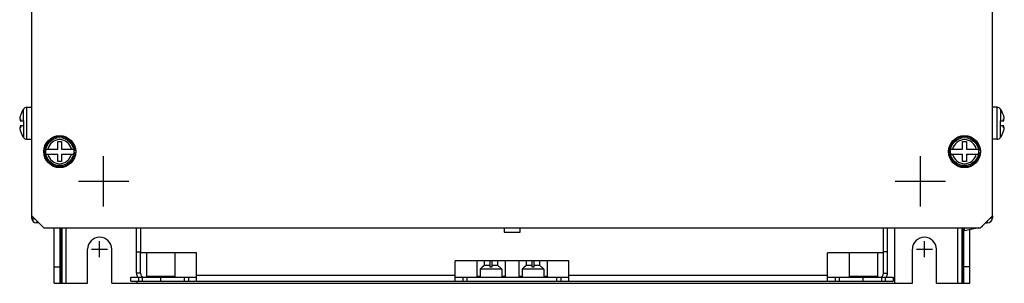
# Model space of a CAD drawing. Header units: millimetres. Extents: x 0 to 1500, y 0 to 1200.
# Tile 9 of 26: x 426 to 672, y 397 to 463. Entities that reach past the tile are written whole.
import ezdxf

# ---------------------------------------------------------------- set-up
doc = ezdxf.new("R2010")
doc.units = ezdxf.units.MM
doc.header["$LTSCALE"] = 82.5
doc.linetypes.add('CENTER', pattern=[0.6, 0.375, -0.075, 0.075, -0.075])
doc.layers.add('002_AXIS', color=7, linetype='CONTINUOUS')
doc.layers.add('00_COMPONENTS', color=7, linetype='CONTINUOUS')

msp = doc.modelspace()

# ---------------------------------------------------------------- linework, layer by layer
at = {"layer": '002_AXIS', "color": 7, "linetype": 'CENTER'}
for p, q in [((446.58, 416.18), (446.58, 428.78)), ((650.58, 416.18), (650.58, 428.78)), ((440.28, 422.48), (452.88, 422.48)), ((644.28, 422.48), (656.88, 422.48)), ((445.58, 403.48), (445.58, 407.48)), ((651.58, 403.48), (651.58, 407.48)), ((443.58, 405.48), (447.58, 405.48)), ((649.58, 405.48), (653.58, 405.48))]:
    msp.add_line(p, q, dxfattribs=at)
at = {"layer": '00_COMPONENTS', "color": 7, "linetype": 'CONTINUOUS'}
for p, q in [((428.6, 413.89), (428.6, 801.39)), ((668.6, 413.89), (668.6, 801.39)), ((427.37, 440.98), (428.58, 440.98)), ((669.79, 440.98), (668.6, 440.98)), ((425.63, 438), (425.79, 438)), ((425.79, 438.98), (425.71, 438.68)), ((425.71, 438.09), (425.75, 438.13)), ((671.4, 438.83), (671.36, 438.98)), ((671.52, 438), (671.36, 438)), ((671.44, 438.68), (671.4, 438.83)), ((671.4, 438.13), (671.44, 438.09)), ((425.63, 435.96), (425.79, 435.96)), ((425.75, 435.83), (425.71, 435.87)), ((425.72, 437.58), (426.58, 437.58)), ((426.58, 436.38), (425.72, 436.38)), ((426.58, 437.58), (426.58, 436.38)), ((670.58, 437.58), (671.44, 437.58)), ((670.58, 436.38), (670.58, 437.58)), ((671.44, 436.38), (670.58, 436.38)), ((671.52, 435.96), (671.36, 435.96)), ((671.44, 435.87), (671.4, 435.83)), ((425.71, 435.28), (425.75, 435.13)), ((425.75, 435.13), (425.79, 434.98)), ((427.37, 432.98), (428.58, 432.98)), ((669.79, 432.98), (668.6, 432.98)), ((671.36, 434.98), (671.44, 435.28)), ((432.15, 430.49), (435.1, 430.49)), ((435.1, 430.49), (435.1, 432.39)), ((435.1, 432.39), (436.09, 432.39)), ((436.09, 432.39), (436.09, 430.49)), ((436.09, 430.49), (439.05, 430.49)), ((658.15, 430.49), (661.1, 430.49)), ((661.1, 432.39), (662.09, 432.39)), ((661.1, 430.49), (661.1, 432.39)), ((662.09, 432.39), (662.09, 430.49)), ((662.09, 430.49), (665.05, 430.49)), ((432.15, 429.29), (435.1, 429.29)), ((435.1, 427.39), (435.1, 429.29)), ((436.09, 429.29), (436.09, 427.39)), ((436.09, 429.29), (439.05, 429.29)), ((439.34, 430.14), (439.09, 430.14)), ((439.09, 429.64), (439.34, 429.64)), ((658.15, 429.29), (661.1, 429.29)), ((661.1, 427.39), (661.1, 429.29)), ((662.09, 429.29), (665.05, 429.29)), ((662.09, 429.29), (662.09, 427.39)), ((665.34, 430.14), (665.09, 430.14)), ((665.09, 429.64), (665.34, 429.64)), ((436.09, 427.39), (435.1, 427.39)), ((662.09, 427.39), (661.1, 427.39)), ((428.6, 413.89), (431.6, 410.89)), ((665.6, 410.89), (668.6, 413.89)), ((431.6, 410.89), (665.6, 410.89)), ((435.68, 396.98), (435.68, 410.89)), ((436.18, 396.98), (436.18, 410.89)), ((644.18, 396.98), (644.18, 410.89)), ((660.98, 410.89), (660.98, 396.98)), ((661.48, 396.98), (661.48, 410.89)), ((665.09, 410.89), (661.58, 410.07)), ((661.58, 410.07), (661.58, 410.89)), ((666.01, 411.11), (665.75, 411.05)), ((665.97, 411.26), (666.01, 411.11)), ((667.28, 412.57), (667.28, 412.08)), ((442.58, 396.98), (442.58, 405.48)), ((448.58, 396.98), (448.58, 405.48)), ((454.78, 404.83), (455.78, 404.83)), ((455.78, 399.48), (455.78, 404.63)), ((457.27, 404.63), (457.27, 398.68)), ((464.39, 404.63), (464.39, 398.68)), ((632.77, 404.63), (632.77, 398.68)), ((639.89, 404.63), (639.89, 398.68)), ((642.38, 404.83), (641.38, 404.83)), ((641.38, 399.48), (641.38, 404.63)), ((648.58, 396.98), (648.58, 405.48)), ((654.58, 396.98), (654.58, 405.48)), ((434.18, 401.08), (435.68, 401.08)), ((539.77, 402.63), (539.77, 398.68)), ((541.14, 400.98), (540.64, 400.48)), ((541.15, 400.98), (541.14, 400.98)), ((541.44, 401.28), (541.15, 400.98)), ((541.59, 401.42), (541.44, 401.28)), ((541.59, 402.63), (541.59, 401.42)), ((543.13, 401.42), (541.59, 401.42)), ((543.13, 400.98), (543.13, 402.63)), ((543.53, 400.98), (543.13, 400.98)), ((543.53, 402.63), (543.53, 400.98)), ((545.07, 401.42), (543.53, 401.42)), ((545.07, 401.42), (545.07, 402.63)), ((545.36, 401.13), (545.07, 401.42)), ((545.51, 400.98), (545.36, 401.13)), ((545.52, 400.98), (545.51, 400.98)), ((545.52, 400.98), (546.02, 400.48)), ((546.89, 402.63), (546.89, 398.68)), ((550.27, 402.63), (550.27, 398.68)), ((551.64, 400.98), (551.14, 400.48)), ((551.65, 400.98), (551.64, 400.98)), ((551.94, 401.28), (551.65, 400.98)), ((552.09, 401.42), (551.94, 401.28)), ((552.09, 402.63), (552.09, 401.42)), ((553.63, 401.42), (552.09, 401.42)), ((553.63, 400.98), (553.63, 402.63)), ((554.03, 400.98), (553.63, 400.98)), ((554.03, 402.63), (554.03, 400.98)), ((555.57, 401.42), (554.03, 401.42)), ((555.57, 401.42), (555.57, 402.63)), ((555.86, 401.13), (555.57, 401.42)), ((556.01, 400.98), (555.86, 401.13)), ((556.02, 400.98), (556.01, 400.98)), ((556.02, 400.98), (556.52, 400.48)), ((557.39, 402.63), (557.39, 398.68)), ((662.98, 401.08), (661.48, 401.08)), ((453.33, 397.48), (453.33, 398.48)), ((453.33, 398.48), (469.76, 398.48)), ((454.98, 398.48), (454.98, 398.63)), ((464.39, 398.68), (457.27, 398.68)), ((457.57, 398.68), (457.57, 398.48)), ((464.09, 398.68), (464.09, 398.48)), ((467.76, 398.48), (467.76, 397.48)), ((534.4, 398.48), (562.76, 398.48)), ((536.4, 397.48), (536.4, 398.48)), ((540.64, 398.68), (539.77, 398.68)), ((540.07, 398.68), (540.07, 398.48)), ((540.64, 400.48), (540.64, 398.48)), ((546.02, 400.48), (540.64, 400.48)), ((546.02, 400.48), (546.02, 398.48)), ((546.89, 398.68), (546.02, 398.68)), ((546.59, 398.68), (546.59, 398.48)), ((551.14, 398.68), (550.27, 398.68)), ((550.57, 398.68), (550.57, 398.48)), ((551.14, 400.48), (551.14, 398.48)), ((556.52, 400.48), (551.14, 400.48)), ((556.52, 400.48), (556.52, 398.48)), ((557.39, 398.68), (556.52, 398.68)), ((557.09, 398.68), (557.09, 398.48)), ((560.76, 398.48), (560.76, 397.48)), ((627.4, 398.48), (643.83, 398.48)), ((629.4, 397.48), (629.4, 398.48)), ((639.89, 398.68), (632.77, 398.68)), ((633.07, 398.68), (633.07, 398.48)), ((639.59, 398.68), (639.59, 398.48)), ((643.83, 398.48), (643.83, 397.48)), ((434.18, 396.98), (442.58, 396.98)), ((448.58, 396.98), (648.58, 396.98)), ((454.98, 396.98), (454.98, 397.48)), ((654.58, 396.98), (662.98, 396.98))]:
    msp.add_line(p, q, dxfattribs=at)
at = {"layer": '00_COMPONENTS', "color": 9, "linetype": 'CONTINUOUS'}
for p, q in [((426.53, 437.58), (426.53, 440.53)), ((427.37, 432.98), (427.37, 440.98)), ((669.79, 432.98), (669.79, 440.98)), ((670.63, 440.53), (670.63, 437.58)), ((425.78, 438.09), (425.71, 438.09)), ((671.37, 438.09), (671.44, 438.09)), ((425.78, 435.87), (425.71, 435.87)), ((426.53, 436.38), (426.53, 433.43)), ((670.63, 433.43), (670.63, 436.38)), ((671.37, 435.87), (671.44, 435.87)), ((429.88, 412.61), (429.88, 412.08)), ((435.98, 396.98), (435.98, 410.89)), ((437.18, 396.98), (437.18, 410.89)), ((659.98, 396.98), (659.98, 410.89)), ((661.18, 396.98), (661.18, 410.89)), ((455.78, 399.48), (454.78, 399.48)), ((455.28, 398.48), (455.28, 397.48)), ((456.21, 398.48), (456.21, 397.48)), ((460.83, 397.48), (460.83, 398.48)), ((466.76, 397.48), (466.76, 398.48)), ((469.76, 398.98), (534.4, 398.98)), ((537.4, 397.48), (537.4, 398.48)), ((559.76, 397.48), (559.76, 398.48)), ((562.76, 398.98), (627.4, 398.98)), ((630.4, 397.48), (630.4, 398.48)), ((636.33, 397.48), (636.33, 398.48)), ((640.94, 397.48), (640.94, 398.48)), ((641.38, 399.48), (642.38, 399.48)), ((641.87, 397.48), (641.87, 398.48))]:
    msp.add_line(p, q, dxfattribs=at)
at = {"layer": '00_COMPONENTS', "color": 3, "linetype": 'CONTINUOUS'}
for p, q in [((428.58, 413.89), (428.58, 413.38)), ((668.58, 413.89), (668.58, 413.38)), ((430.41, 412.08), (429.88, 412.08)), ((434.18, 396.98), (434.18, 410.89)), ((454.78, 399.48), (454.78, 410.89)), ((455.78, 410.89), (455.78, 404.63)), ((546.58, 410.89), (546.58, 409.78)), ((550.58, 409.78), (550.58, 410.89)), ((641.38, 404.63), (641.38, 410.89)), ((642.38, 399.48), (642.38, 410.89)), ((666.79, 412.08), (667.28, 412.08)), ((546.58, 409.78), (550.58, 409.78)), ((662.98, 396.98), (662.98, 410.4)), ((469.76, 404.63), (455.78, 404.63)), ((469.76, 397.48), (469.76, 404.63)), ((641.38, 404.63), (627.4, 404.63)), ((627.4, 397.48), (627.4, 404.63)), ((534.4, 397.48), (534.4, 402.63)), ((562.76, 402.63), (534.4, 402.63)), ((562.76, 397.48), (562.76, 402.63)), ((453.33, 397.48), (643.83, 397.48))]:
    msp.add_line(p, q, dxfattribs=at)
at = {"layer": '00_COMPONENTS', "color": 7, "linetype": 'CONTINUOUS'}
for centre, radius in [((435.6, 429.89), 4), ((435.6, 429.89), 3.5), ((661.6, 429.89), 4), ((661.6, 429.89), 3.5)]:
    msp.add_circle(centre, radius, dxfattribs=at)
for centre, radius, start, end in [((431.98, 436.98), 6.5, 146.9443, 162.0798), ((427.37, 439.98), 1, 90, 146.9443), ((669.79, 439.98), 1, 33.0557, 90), ((665.18, 436.98), 6.5, 17.9202, 33.0557), ((429.1, 437.71), 3.52, 168.519, 168.7423), ((668.06, 437.71), 3.52, 11.2577, 11.481), ((429.1, 436.25), 3.52, 191.2577, 191.481), ((668.06, 436.25), 3.52, 348.519, 348.7423), ((431.98, 436.98), 6.5, 197.9202, 213.0557), ((427.37, 433.98), 1, 213.0557, 270), ((435.6, 429.89), 3.75, 3.8226, 356.1774), ((661.6, 429.89), 3.75, 3.8226, 356.1774), ((669.79, 433.98), 1, 270, 326.9443), ((665.18, 436.98), 6.5, 326.9443, 342.0798), ((445.58, 405.48), 3, 0, 180), ((651.58, 405.48), 3, 0, 180), ((456.78, 399.48), 1, 180, 270), ((640.38, 399.48), 1, 270, 360)]:
    msp.add_arc(centre, radius, start, end, dxfattribs=at)
at = {"layer": '00_COMPONENTS', "color": 9, "linetype": 'CONTINUOUS'}
for centre, start, end in [((435.6, 429.89), 11.4952, 168.5048), ((661.6, 429.89), 11.4952, 168.5048), ((435.6, 429.89), 191.4952, 348.5048), ((661.6, 429.89), 191.4952, 348.5048)]:
    msp.add_arc(centre, 3.01, start, end, dxfattribs=at)
at = {"layer": '00_COMPONENTS', "color": 3, "linetype": 'CONTINUOUS'}
for centre, radius, start, end in [((429.88, 413.38), 1.3, 180, 270), ((667.28, 413.38), 1.3, 270, 360), ((456.78, 399.48), 2, 180, 207.9997), ((640.38, 399.48), 2, 332.0003, 360)]:
    msp.add_arc(centre, radius, start, end, dxfattribs=at)
at = {"layer": '00_COMPONENTS', "color": 7, "linetype": 'CONTINUOUS'}
for points, knots in [([(425.62, 438.23), (425.61, 438.22), (425.61, 438.17), (425.61, 438.12), (425.61, 438.09)], [0, 0, 0, 0, 0.285961, 1, 1, 1, 1]), ([(425.61, 438.09), (425.61, 438.09), (425.61, 438.08), (425.61, 438.07), (425.61, 438.07)], [0, 0, 0, 0, 0.263645, 1, 1, 1, 1]), ([(425.61, 438.07), (425.61, 438.06), (425.61, 438.04), (425.61, 438.02), (425.62, 438), (425.63, 438), (425.63, 438)], [0, 0, 0, 0, 0.378414, 0.659633, 0.854169, 1, 1, 1, 1]), ([(425.65, 438.4), (425.64, 438.39), (425.63, 438.33), (425.62, 438.27), (425.62, 438.23)], [0, 0, 0, 0, 0.267437, 1, 1, 1, 1]), ([(425.63, 438), (425.64, 438), (425.65, 438.01), (425.68, 438.03), (425.7, 438.07), (425.71, 438.09)], [0, 0, 0, 0, 0.134853, 0.341529, 1, 1, 1, 1]), ([(425.71, 438.68), (425.71, 438.66), (425.68, 438.57), (425.66, 438.48), (425.65, 438.41)], [0, 0, 0, 0, 0.255962, 1, 1, 1, 1]), ([(425.79, 438), (425.79, 437.96), (425.79, 437.89), (425.77, 437.77), (425.75, 437.67), (425.73, 437.61), (425.72, 437.58)], [0, 0, 0, 0, 0.257386, 0.537213, 0.796425, 1, 1, 1, 1]), ([(425.75, 438.13), (425.77, 438.13), (425.78, 438.09), (425.79, 438.05), (425.79, 438.02), (425.79, 438)], [0, 0, 0, 0, 0.312916, 0.611069, 1, 1, 1, 1]), ([(671.36, 438), (671.36, 438.02), (671.37, 438.05), (671.37, 438.09), (671.39, 438.13), (671.4, 438.13)], [0, 0, 0, 0, 0.388931, 0.687085, 1, 1, 1, 1]), ([(671.44, 437.58), (671.43, 437.61), (671.4, 437.67), (671.38, 437.77), (671.37, 437.89), (671.36, 437.96), (671.36, 438)], [0, 0, 0, 0, 0.203575, 0.462787, 0.742613, 1, 1, 1, 1]), ([(671.51, 438.41), (671.5, 438.44), (671.48, 438.53), (671.46, 438.61), (671.44, 438.68)], [0, 0, 0, 0, 0.241376, 1, 1, 1, 1]), ([(671.44, 438.09), (671.46, 438.07), (671.48, 438.03), (671.5, 438.01), (671.52, 438), (671.52, 438)], [0, 0, 0, 0, 0.658398, 0.865102, 1, 1, 1, 1]), ([(671.54, 438.23), (671.54, 438.24), (671.53, 438.3), (671.52, 438.36), (671.51, 438.4)], [0, 0, 0, 0, 0.23106, 1, 1, 1, 1]), ([(671.52, 438), (671.53, 438), (671.53, 438), (671.54, 438.02), (671.55, 438.04), (671.55, 438.06), (671.55, 438.07)], [0, 0, 0, 0, 0.145834, 0.340327, 0.621536, 1, 1, 1, 1]), ([(671.55, 438.09), (671.55, 438.1), (671.55, 438.15), (671.54, 438.19), (671.54, 438.23)], [0, 0, 0, 0, 0.212577, 1, 1, 1, 1]), ([(671.55, 438.07), (671.55, 438.07), (671.55, 438.08), (671.55, 438.09), (671.55, 438.09)], [0, 0, 0, 0, 0.236329, 1, 1, 1, 1]), ([(425.63, 435.96), (425.63, 435.96), (425.62, 435.96), (425.61, 435.94), (425.61, 435.92), (425.61, 435.9), (425.61, 435.89)], [0, 0, 0, 0, 0.145834, 0.340327, 0.621536, 1, 1, 1, 1]), ([(425.61, 435.89), (425.61, 435.89), (425.61, 435.88), (425.61, 435.87), (425.61, 435.87)], [0, 0, 0, 0, 0.236329, 1, 1, 1, 1]), ([(425.61, 435.87), (425.61, 435.86), (425.61, 435.81), (425.61, 435.77), (425.62, 435.73)], [0, 0, 0, 0, 0.212577, 1, 1, 1, 1]), ([(425.62, 435.73), (425.62, 435.72), (425.63, 435.66), (425.64, 435.6), (425.65, 435.56)], [0, 0, 0, 0, 0.23106, 1, 1, 1, 1]), ([(425.71, 435.87), (425.7, 435.89), (425.68, 435.92), (425.65, 435.95), (425.64, 435.96), (425.63, 435.96)], [0, 0, 0, 0, 0.658398, 0.865102, 1, 1, 1, 1]), ([(425.65, 435.55), (425.65, 435.52), (425.67, 435.43), (425.69, 435.35), (425.71, 435.28)], [0, 0, 0, 0, 0.241376, 1, 1, 1, 1]), ([(425.72, 436.38), (425.73, 436.35), (425.75, 436.29), (425.77, 436.19), (425.79, 436.07), (425.79, 436), (425.79, 435.96)], [0, 0, 0, 0, 0.203575, 0.462787, 0.742613, 1, 1, 1, 1]), ([(425.79, 435.96), (425.79, 435.94), (425.79, 435.91), (425.78, 435.87), (425.77, 435.83), (425.75, 435.83)], [0, 0, 0, 0, 0.388931, 0.687085, 1, 1, 1, 1]), ([(671.36, 435.96), (671.36, 436), (671.37, 436.07), (671.38, 436.19), (671.4, 436.29), (671.43, 436.35), (671.44, 436.38)], [0, 0, 0, 0, 0.257386, 0.537213, 0.796425, 1, 1, 1, 1]), ([(671.4, 435.83), (671.39, 435.83), (671.37, 435.87), (671.37, 435.91), (671.36, 435.94), (671.36, 435.96)], [0, 0, 0, 0, 0.312916, 0.611069, 1, 1, 1, 1]), ([(671.52, 435.96), (671.52, 435.96), (671.5, 435.95), (671.48, 435.92), (671.46, 435.89), (671.44, 435.87)], [0, 0, 0, 0, 0.134853, 0.341529, 1, 1, 1, 1]), ([(671.44, 435.28), (671.45, 435.3), (671.47, 435.39), (671.49, 435.48), (671.51, 435.55)], [0, 0, 0, 0, 0.255962, 1, 1, 1, 1]), ([(671.51, 435.56), (671.51, 435.57), (671.52, 435.63), (671.53, 435.69), (671.54, 435.73)], [0, 0, 0, 0, 0.267437, 1, 1, 1, 1]), ([(671.55, 435.89), (671.55, 435.9), (671.55, 435.92), (671.54, 435.94), (671.53, 435.96), (671.53, 435.96), (671.52, 435.96)], [0, 0, 0, 0, 0.378414, 0.659633, 0.854169, 1, 1, 1, 1]), ([(671.54, 435.73), (671.54, 435.74), (671.55, 435.79), (671.55, 435.84), (671.55, 435.87)], [0, 0, 0, 0, 0.285961, 1, 1, 1, 1]), ([(671.55, 435.87), (671.55, 435.87), (671.55, 435.88), (671.55, 435.89), (671.55, 435.89)], [0, 0, 0, 0, 0.263645, 1, 1, 1, 1])]:
    msp.add_open_spline(points, degree=3, knots=knots, dxfattribs=at)
at = {"layer": '00_COMPONENTS', "color": 3, "linetype": 'CONTINUOUS'}
for points, knots in [([(428.58, 413.38), (428.58, 413.34), (428.66, 413.26), (428.92, 413.16), (429.18, 413.12), (429.37, 413.1)], [0, 0, 0, 0, 0.128627, 0.339797, 1, 1, 1, 1]), ([(668.58, 413.38), (668.58, 413.3), (668.27, 413.17), (668.06, 413.14), (667.88, 413.11)], [0, 0, 0, 0, 0.315998, 1, 1, 1, 1])]:
    msp.add_open_spline(points, degree=3, knots=knots, dxfattribs=at)

doc.saveas('drawing.dxf')
